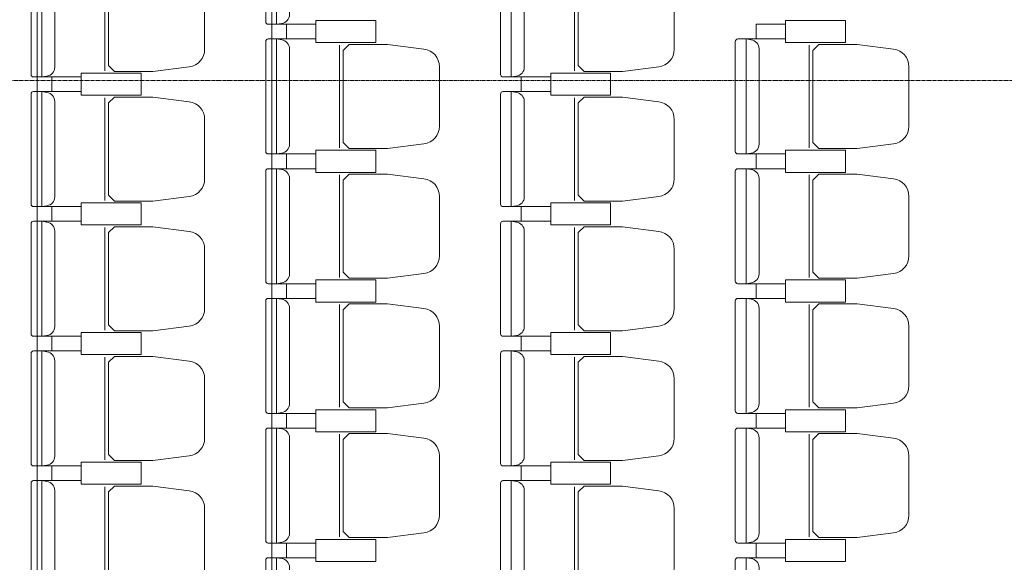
# Model space of a CAD drawing. Header units: centimetres. Extents: x 88729 to 133553, y -16225 to 14174.
# Tile 102 of 106: x 92353 to 92756, y -7507 to -7285. Entities that reach past the tile are written whole.
import ezdxf
from ezdxf.enums import TextEntityAlignment as Align

# ---------------------------------------------------------------- set-up
doc = ezdxf.new("R2010")
doc.units = ezdxf.units.CM
doc.linetypes.add('CENTER2', pattern=[1.125, 0.75, -0.125, 0.125, -0.125])
for name, color, linetype in [('A-OS', 252, 'CENTER2'), ('A-WID', 252, 'Continuous'), ('E_PODKLAD', 7, 'Continuous'), ('R-MET-IWE', 252, 'Continuous')]:
    doc.layers.add(name, color=color, linetype=linetype)
doc.styles.get("Standard").update_dxf_attribs({"font": 'txt.shx'})

# ---------------------------------------------------------------- blocks, each defined once
blk = doc.blocks.new('A$Ce817dbbb')
at = {"color": 252, "lineweight": 9}
for p, q in [((986.3, -17729.02), (986.3, -17771.02)), ((1178.3, -17729.02), (1178.3, -17771.02)), ((1056.5, -17752.02), (1060.6, -17752.02)), ((1056.5, -17758.02), (1060.6, -17758.02)), ((1082.3, -17760.52), (1082.3, -17802.52)), ((1248.5, -17758.02), (1252.6, -17758.02)), ((1274.3, -17760.52), (1274.3, -17802.52)), ((960.5, -17773.52), (964.6, -17773.52)), ((1152.5, -17773.52), (1156.6, -17773.52)), ((960.5, -17779.52), (964.6, -17779.52)), ((1152.5, -17779.52), (1156.6, -17779.52)), ((986.3, -17782.02), (986.3, -17824.02)), ((1178.3, -17782.02), (1178.3, -17824.02)), ((1056.5, -17805.02), (1060.6, -17805.02)), ((1248.5, -17805.02), (1252.6, -17805.02)), ((1056.5, -17811.02), (1060.6, -17811.02)), ((1248.5, -17811.02), (1252.6, -17811.02)), ((1082.3, -17813.52), (1082.3, -17855.52)), ((1274.3, -17813.52), (1274.3, -17855.52)), ((960.5, -17826.52), (964.6, -17826.52)), ((1152.5, -17826.52), (1156.6, -17826.52)), ((960.5, -17832.52), (964.6, -17832.52)), ((1152.5, -17832.52), (1156.6, -17832.52)), ((986.3, -17835.02), (986.3, -17877.02)), ((1178.3, -17835.02), (1178.3, -17877.02)), ((1056.5, -17858.02), (1060.6, -17858.02)), ((1248.5, -17858.02), (1252.6, -17858.02)), ((1056.5, -17864.02), (1060.6, -17864.02)), ((1248.5, -17864.02), (1252.6, -17864.02)), ((1082.3, -17866.52), (1082.3, -17908.52)), ((1274.3, -17866.52), (1274.3, -17908.52)), ((960.5, -17879.52), (964.6, -17879.52)), ((1152.5, -17879.52), (1156.6, -17879.52)), ((960.5, -17885.52), (964.6, -17885.52)), ((986.3, -17888.02), (986.3, -17930.02)), ((1152.5, -17885.52), (1156.6, -17885.52)), ((1178.3, -17888.02), (1178.3, -17930.02)), ((1056.5, -17911.02), (1060.6, -17911.02)), ((1248.5, -17911.02), (1252.6, -17911.02)), ((1056.5, -17917.02), (1060.6, -17917.02)), ((1248.5, -17917.02), (1252.6, -17917.02)), ((1082.3, -17919.52), (1082.3, -17961.52)), ((1274.3, -17919.52), (1274.3, -17961.52)), ((960.5, -17932.52), (964.6, -17932.52)), ((1152.5, -17932.52), (1156.6, -17932.52)), ((960.5, -17938.52), (964.6, -17938.52)), ((986.3, -17941.02), (986.3, -17983.02)), ((1152.5, -17938.52), (1156.6, -17938.52)), ((1178.3, -17941.02), (1178.3, -17983.02)), ((1056.5, -17964.02), (1060.6, -17964.02)), ((1248.5, -17964.02), (1252.6, -17964.02)), ((1056.5, -17970.02), (1060.6, -17970.02)), ((1248.5, -17970.02), (1252.6, -17970.02))]:
    blk.add_line(p, q, dxfattribs=at)
for points in [[(1056.5, -17705.02), (1056.5, -17728.52), (1056.5, -17752.02), (1053.1, -17752.02, -0.414214), (1052.1, -17751.02), (1052.1, -17728.52), (1052.1, -17706.02, -0.414214), (1053.1, -17705.02)], [(960.5, -17726.52), (960.5, -17750.02), (960.5, -17773.52), (957.1, -17773.52, -0.414214), (956.1, -17772.52), (956.1, -17750.02), (956.1, -17727.52, -0.414214), (957.1, -17726.52)], [(1152.5, -17726.52), (1152.5, -17750.02), (1152.5, -17773.52), (1149.1, -17773.52, -0.414214), (1148.1, -17772.52), (1148.1, -17750.02), (1148.1, -17727.52, -0.414214), (1149.1, -17726.52)], [(1027.1, -17750.02), (1027.1, -17737.87, 0.386311), (1020.79, -17730.68), (1005.93, -17728.77), (990.25, -17728.77), (987.8, -17731.16), (987.8, -17750.02), (987.8, -17768.87), (990.25, -17771.27), (1005.93, -17771.27), (1020.79, -17769.35, 0.386311), (1027.1, -17762.16)], [(1219.1, -17750.02), (1219.1, -17737.87, 0.386311), (1212.79, -17730.68), (1197.93, -17728.77), (1182.25, -17728.77), (1179.8, -17731.16), (1179.8, -17750.02), (1179.8, -17768.87), (1182.25, -17771.27), (1197.93, -17771.27), (1212.79, -17769.35, 0.386311), (1219.1, -17762.16)], [(1056.5, -17758.02), (1056.5, -17781.52), (1056.5, -17805.02), (1053.1, -17805.02, -0.414214), (1052.1, -17804.02), (1052.1, -17781.52), (1052.1, -17759.02, -0.414214), (1053.1, -17758.02)], [(1123.1, -17781.52), (1123.1, -17769.37, 0.386311), (1116.79, -17762.18), (1101.93, -17760.27), (1086.25, -17760.27), (1083.8, -17762.66), (1083.8, -17781.52), (1083.8, -17800.37), (1086.25, -17802.77), (1101.93, -17802.77), (1116.79, -17800.85, 0.386311), (1123.1, -17793.66)], [(1248.5, -17758.02), (1248.5, -17781.52), (1248.5, -17805.02), (1245.1, -17805.02, -0.414214), (1244.1, -17804.02), (1244.1, -17781.52), (1244.1, -17759.02, -0.414214), (1245.1, -17758.02)], [(1315.1, -17781.52), (1315.1, -17769.37, 0.386311), (1308.79, -17762.18), (1293.93, -17760.27), (1278.25, -17760.27), (1275.8, -17762.66), (1275.8, -17781.52), (1275.8, -17800.37), (1278.25, -17802.77), (1293.93, -17802.77), (1308.79, -17800.85, 0.386311), (1315.1, -17793.66)], [(960.5, -17779.52), (960.5, -17803.02), (960.5, -17826.52), (957.1, -17826.52, -0.414214), (956.1, -17825.52), (956.1, -17803.02), (956.1, -17780.52, -0.414214), (957.1, -17779.52)], [(1152.5, -17779.52), (1152.5, -17803.02), (1152.5, -17826.52), (1149.1, -17826.52, -0.414214), (1148.1, -17825.52), (1148.1, -17803.02), (1148.1, -17780.52, -0.414214), (1149.1, -17779.52)], [(1027.1, -17803.02), (1027.1, -17790.87, 0.386311), (1020.79, -17783.68), (1005.93, -17781.77), (990.25, -17781.77), (987.8, -17784.16), (987.8, -17803.02), (987.8, -17821.87), (990.25, -17824.27), (1005.93, -17824.27), (1020.79, -17822.35, 0.386311), (1027.1, -17815.16)], [(1219.1, -17803.02), (1219.1, -17790.87, 0.386311), (1212.79, -17783.68), (1197.93, -17781.77), (1182.25, -17781.77), (1179.8, -17784.16), (1179.8, -17803.02), (1179.8, -17821.87), (1182.25, -17824.27), (1197.93, -17824.27), (1212.79, -17822.35, 0.386311), (1219.1, -17815.16)], [(1056.5, -17811.02), (1056.5, -17834.52), (1056.5, -17858.02), (1053.1, -17858.02, -0.414214), (1052.1, -17857.02), (1052.1, -17834.52), (1052.1, -17812.02, -0.414214), (1053.1, -17811.02)], [(1248.5, -17811.02), (1248.5, -17834.52), (1248.5, -17858.02), (1245.1, -17858.02, -0.414214), (1244.1, -17857.02), (1244.1, -17834.52), (1244.1, -17812.02, -0.414214), (1245.1, -17811.02)], [(1123.1, -17834.52), (1123.1, -17822.37, 0.386311), (1116.79, -17815.18), (1101.93, -17813.27), (1086.25, -17813.27), (1083.8, -17815.66), (1083.8, -17834.52), (1083.8, -17853.37), (1086.25, -17855.77), (1101.93, -17855.77), (1116.79, -17853.85, 0.386311), (1123.1, -17846.66)], [(1315.1, -17834.52), (1315.1, -17822.37, 0.386311), (1308.79, -17815.18), (1293.93, -17813.27), (1278.25, -17813.27), (1275.8, -17815.66), (1275.8, -17834.52), (1275.8, -17853.37), (1278.25, -17855.77), (1293.93, -17855.77), (1308.79, -17853.85, 0.386311), (1315.1, -17846.66)], [(960.5, -17832.52), (960.5, -17856.02), (960.5, -17879.52), (957.1, -17879.52, -0.414214), (956.1, -17878.52), (956.1, -17856.02), (956.1, -17833.52, -0.414214), (957.1, -17832.52)], [(1152.5, -17832.52), (1152.5, -17856.02), (1152.5, -17879.52), (1149.1, -17879.52, -0.414214), (1148.1, -17878.52), (1148.1, -17856.02), (1148.1, -17833.52, -0.414214), (1149.1, -17832.52)], [(1027.1, -17856.02), (1027.1, -17843.87, 0.386311), (1020.79, -17836.68), (1005.93, -17834.77), (990.25, -17834.77), (987.8, -17837.16), (987.8, -17856.02), (987.8, -17874.87), (990.25, -17877.27), (1005.93, -17877.27), (1020.79, -17875.35, 0.386311), (1027.1, -17868.16)], [(1219.1, -17856.02), (1219.1, -17843.87, 0.386311), (1212.79, -17836.68), (1197.93, -17834.77), (1182.25, -17834.77), (1179.8, -17837.16), (1179.8, -17856.02), (1179.8, -17874.87), (1182.25, -17877.27), (1197.93, -17877.27), (1212.79, -17875.35, 0.386311), (1219.1, -17868.16)], [(1056.5, -17864.02), (1056.5, -17887.52), (1056.5, -17911.02), (1053.1, -17911.02, -0.414214), (1052.1, -17910.02), (1052.1, -17887.52), (1052.1, -17865.02, -0.414214), (1053.1, -17864.02)], [(1248.5, -17864.02), (1248.5, -17887.52), (1248.5, -17911.02), (1245.1, -17911.02, -0.414214), (1244.1, -17910.02), (1244.1, -17887.52), (1244.1, -17865.02, -0.414214), (1245.1, -17864.02)], [(1123.1, -17887.52), (1123.1, -17875.37, 0.386311), (1116.79, -17868.18), (1101.93, -17866.27), (1086.25, -17866.27), (1083.8, -17868.66), (1083.8, -17887.52), (1083.8, -17906.37), (1086.25, -17908.77), (1101.93, -17908.77), (1116.79, -17906.85, 0.386311), (1123.1, -17899.66)], [(1315.1, -17887.52), (1315.1, -17875.37, 0.386311), (1308.79, -17868.18), (1293.93, -17866.27), (1278.25, -17866.27), (1275.8, -17868.66), (1275.8, -17887.52), (1275.8, -17906.37), (1278.25, -17908.77), (1293.93, -17908.77), (1308.79, -17906.85, 0.386311), (1315.1, -17899.66)], [(960.5, -17885.52), (960.5, -17909.02), (960.5, -17932.52), (957.1, -17932.52, -0.414214), (956.1, -17931.52), (956.1, -17909.02), (956.1, -17886.52, -0.414214), (957.1, -17885.52)], [(1027.1, -17909.02), (1027.1, -17896.87, 0.386311), (1020.79, -17889.68), (1005.93, -17887.77), (990.25, -17887.77), (987.8, -17890.16), (987.8, -17909.02), (987.8, -17927.87), (990.25, -17930.27), (1005.93, -17930.27), (1020.79, -17928.35, 0.386311), (1027.1, -17921.16)], [(1152.5, -17885.52), (1152.5, -17909.02), (1152.5, -17932.52), (1149.1, -17932.52, -0.414214), (1148.1, -17931.52), (1148.1, -17909.02), (1148.1, -17886.52, -0.414214), (1149.1, -17885.52)], [(1219.1, -17909.02), (1219.1, -17896.87, 0.386311), (1212.79, -17889.68), (1197.93, -17887.77), (1182.25, -17887.77), (1179.8, -17890.16), (1179.8, -17909.02), (1179.8, -17927.87), (1182.25, -17930.27), (1197.93, -17930.27), (1212.79, -17928.35, 0.386311), (1219.1, -17921.16)], [(1056.5, -17917.02), (1056.5, -17940.52), (1056.5, -17964.02), (1053.1, -17964.02, -0.414214), (1052.1, -17963.02), (1052.1, -17940.52), (1052.1, -17918.02, -0.414214), (1053.1, -17917.02)], [(1248.5, -17917.02), (1248.5, -17940.52), (1248.5, -17964.02), (1245.1, -17964.02, -0.414214), (1244.1, -17963.02), (1244.1, -17940.52), (1244.1, -17918.02, -0.414214), (1245.1, -17917.02)], [(1123.1, -17940.52), (1123.1, -17928.37, 0.386311), (1116.79, -17921.18), (1101.93, -17919.27), (1086.25, -17919.27), (1083.8, -17921.66), (1083.8, -17940.52), (1083.8, -17959.37), (1086.25, -17961.77), (1101.93, -17961.77), (1116.79, -17959.85, 0.386311), (1123.1, -17952.66)], [(1315.1, -17940.52), (1315.1, -17928.37, 0.386311), (1308.79, -17921.18), (1293.93, -17919.27), (1278.25, -17919.27), (1275.8, -17921.66), (1275.8, -17940.52), (1275.8, -17959.37), (1278.25, -17961.77), (1293.93, -17961.77), (1308.79, -17959.85, 0.386311), (1315.1, -17952.66)], [(960.5, -17938.52), (960.5, -17962.02), (960.5, -17985.52), (957.1, -17985.52, -0.414214), (956.1, -17984.52), (956.1, -17962.02), (956.1, -17939.52, -0.414214), (957.1, -17938.52)], [(1027.1, -17962.02), (1027.1, -17949.87, 0.386311), (1020.79, -17942.68), (1005.93, -17940.77), (990.25, -17940.77), (987.8, -17943.16), (987.8, -17962.02), (987.8, -17980.87), (990.25, -17983.27), (1005.93, -17983.27), (1020.79, -17981.35, 0.386311), (1027.1, -17974.16)], [(1152.5, -17938.52), (1152.5, -17962.02), (1152.5, -17985.52), (1149.1, -17985.52, -0.414214), (1148.1, -17984.52), (1148.1, -17962.02), (1148.1, -17939.52, -0.414214), (1149.1, -17938.52)], [(1219.1, -17962.02), (1219.1, -17949.87, 0.386311), (1212.79, -17942.68), (1197.93, -17940.77), (1182.25, -17940.77), (1179.8, -17943.16), (1179.8, -17962.02), (1179.8, -17980.87), (1182.25, -17983.27), (1197.93, -17983.27), (1212.79, -17981.35, 0.386311), (1219.1, -17974.16)], [(1056.5, -17970.02), (1056.5, -17993.52), (1056.5, -18017.02), (1053.1, -18017.02, -0.414214), (1052.1, -18016.02), (1052.1, -17993.52), (1052.1, -17971.02, -0.414214), (1053.1, -17970.02)], [(1248.5, -17970.02), (1248.5, -17993.52), (1248.5, -18017.02), (1245.1, -18017.02, -0.414214), (1244.1, -18016.02), (1244.1, -17993.52), (1244.1, -17971.02, -0.414214), (1245.1, -17970.02)]]:
    blk.add_lwpolyline(points, format="xyb", close=True, dxfattribs=at)
for points in [[(1056.5, -17705.02), (1058.6, -17705.39, -0.377955), (1061.8, -17709.02), (1061.8, -17728.52), (1061.8, -17748.02, -0.377955), (1058.6, -17751.65), (1056.5, -17752.02)], [(960.5, -17726.52), (962.6, -17726.89, -0.377955), (965.8, -17730.52), (965.8, -17750.02), (965.8, -17769.52, -0.377955), (962.6, -17773.15), (960.5, -17773.52)], [(1152.5, -17726.52), (1154.6, -17726.89, -0.377955), (1157.8, -17730.52), (1157.8, -17750.02), (1157.8, -17769.52, -0.377955), (1154.6, -17773.15), (1152.5, -17773.52)], [(1056.5, -17758.02), (1058.6, -17758.39, -0.377955), (1061.8, -17762.02), (1061.8, -17781.52), (1061.8, -17801.02, -0.377955), (1058.6, -17804.65), (1056.5, -17805.02)], [(1248.5, -17758.02), (1250.6, -17758.39, -0.377955), (1253.8, -17762.02), (1253.8, -17781.52), (1253.8, -17801.02, -0.377955), (1250.6, -17804.65), (1248.5, -17805.02)], [(960.5, -17779.52), (962.6, -17779.89, -0.377955), (965.8, -17783.52), (965.8, -17803.02), (965.8, -17822.52, -0.377955), (962.6, -17826.15), (960.5, -17826.52)], [(1152.5, -17779.52), (1154.6, -17779.89, -0.377955), (1157.8, -17783.52), (1157.8, -17803.02), (1157.8, -17822.52, -0.377955), (1154.6, -17826.15), (1152.5, -17826.52)], [(1056.5, -17811.02), (1058.6, -17811.39, -0.377955), (1061.8, -17815.02), (1061.8, -17834.52), (1061.8, -17854.02, -0.377955), (1058.6, -17857.65), (1056.5, -17858.02)], [(1248.5, -17811.02), (1250.6, -17811.39, -0.377955), (1253.8, -17815.02), (1253.8, -17834.52), (1253.8, -17854.02, -0.377955), (1250.6, -17857.65), (1248.5, -17858.02)], [(960.5, -17832.52), (962.6, -17832.89, -0.377955), (965.8, -17836.52), (965.8, -17856.02), (965.8, -17875.52, -0.377955), (962.6, -17879.15), (960.5, -17879.52)], [(1152.5, -17832.52), (1154.6, -17832.89, -0.377955), (1157.8, -17836.52), (1157.8, -17856.02), (1157.8, -17875.52, -0.377955), (1154.6, -17879.15), (1152.5, -17879.52)], [(1056.5, -17864.02), (1058.6, -17864.39, -0.377955), (1061.8, -17868.02), (1061.8, -17887.52), (1061.8, -17907.02, -0.377955), (1058.6, -17910.65), (1056.5, -17911.02)], [(1248.5, -17864.02), (1250.6, -17864.39, -0.377955), (1253.8, -17868.02), (1253.8, -17887.52), (1253.8, -17907.02, -0.377955), (1250.6, -17910.65), (1248.5, -17911.02)], [(960.5, -17885.52), (962.6, -17885.89, -0.377955), (965.8, -17889.52), (965.8, -17909.02), (965.8, -17928.52, -0.377955), (962.6, -17932.15), (960.5, -17932.52)], [(1152.5, -17885.52), (1154.6, -17885.89, -0.377955), (1157.8, -17889.52), (1157.8, -17909.02), (1157.8, -17928.52, -0.377955), (1154.6, -17932.15), (1152.5, -17932.52)], [(1056.5, -17917.02), (1058.6, -17917.39, -0.377955), (1061.8, -17921.02), (1061.8, -17940.52), (1061.8, -17960.02, -0.377955), (1058.6, -17963.65), (1056.5, -17964.02)], [(1248.5, -17917.02), (1250.6, -17917.39, -0.377955), (1253.8, -17921.02), (1253.8, -17940.52), (1253.8, -17960.02, -0.377955), (1250.6, -17963.65), (1248.5, -17964.02)], [(960.5, -17938.52), (962.6, -17938.89, -0.377955), (965.8, -17942.52), (965.8, -17962.02), (965.8, -17981.52, -0.377955), (962.6, -17985.15), (960.5, -17985.52)], [(1152.5, -17938.52), (1154.6, -17938.89, -0.377955), (1157.8, -17942.52), (1157.8, -17962.02), (1157.8, -17981.52, -0.377955), (1154.6, -17985.15), (1152.5, -17985.52)], [(1056.5, -17970.02), (1058.6, -17970.39, -0.377955), (1061.8, -17974.02), (1061.8, -17993.52), (1061.8, -18013.02, -0.377955), (1058.6, -18016.65), (1056.5, -18017.02)], [(1248.5, -17970.02), (1250.6, -17970.39, -0.377955), (1253.8, -17974.02), (1253.8, -17993.52), (1253.8, -18013.02, -0.377955), (1250.6, -18016.65), (1248.5, -18017.02)]]:
    blk.add_lwpolyline(points, format="xyb", dxfattribs=at)
for points in [[(1072.6, -17755.02), (1072.6, -17758.02), (1060.6, -17758.02), (1060.6, -17752.02), (1072.6, -17752.02), (1072.6, -17755.02)], [(1072.6, -17755.02), (1072.6, -17752.02), (1060.6, -17752.02), (1060.6, -17758.02), (1072.6, -17758.02), (1072.6, -17755.02)], [(1264.6, -17755.02), (1264.6, -17752.02), (1252.6, -17752.02), (1252.6, -17758.02), (1264.6, -17758.02), (1264.6, -17755.02)], [(976.6, -17776.52), (976.6, -17773.52), (964.6, -17773.52), (964.6, -17779.52), (976.6, -17779.52), (976.6, -17776.52)], [(976.6, -17776.52), (976.6, -17779.52), (964.6, -17779.52), (964.6, -17773.52), (976.6, -17773.52), (976.6, -17776.52)], [(1168.6, -17776.52), (1168.6, -17779.52), (1156.6, -17779.52), (1156.6, -17773.52), (1168.6, -17773.52), (1168.6, -17776.52)], [(1168.6, -17776.52), (1168.6, -17773.52), (1156.6, -17773.52), (1156.6, -17779.52), (1168.6, -17779.52), (1168.6, -17776.52)], [(1072.6, -17808.02), (1072.6, -17811.02), (1060.6, -17811.02), (1060.6, -17805.02), (1072.6, -17805.02), (1072.6, -17808.02)], [(1072.6, -17808.02), (1072.6, -17805.02), (1060.6, -17805.02), (1060.6, -17811.02), (1072.6, -17811.02), (1072.6, -17808.02)], [(1264.6, -17808.02), (1264.6, -17805.02), (1252.6, -17805.02), (1252.6, -17811.02), (1264.6, -17811.02), (1264.6, -17808.02)], [(1264.6, -17808.02), (1264.6, -17811.02), (1252.6, -17811.02), (1252.6, -17805.02), (1264.6, -17805.02), (1264.6, -17808.02)], [(976.6, -17829.52), (976.6, -17832.52), (964.6, -17832.52), (964.6, -17826.52), (976.6, -17826.52), (976.6, -17829.52)], [(976.6, -17829.52), (976.6, -17826.52), (964.6, -17826.52), (964.6, -17832.52), (976.6, -17832.52), (976.6, -17829.52)], [(1168.6, -17829.52), (1168.6, -17832.52), (1156.6, -17832.52), (1156.6, -17826.52), (1168.6, -17826.52), (1168.6, -17829.52)], [(1168.6, -17829.52), (1168.6, -17826.52), (1156.6, -17826.52), (1156.6, -17832.52), (1168.6, -17832.52), (1168.6, -17829.52)], [(1072.6, -17861.02), (1072.6, -17858.02), (1060.6, -17858.02), (1060.6, -17864.02), (1072.6, -17864.02), (1072.6, -17861.02)], [(1072.6, -17861.02), (1072.6, -17864.02), (1060.6, -17864.02), (1060.6, -17858.02), (1072.6, -17858.02), (1072.6, -17861.02)], [(1264.6, -17861.02), (1264.6, -17858.02), (1252.6, -17858.02), (1252.6, -17864.02), (1264.6, -17864.02), (1264.6, -17861.02)], [(1264.6, -17861.02), (1264.6, -17864.02), (1252.6, -17864.02), (1252.6, -17858.02), (1264.6, -17858.02), (1264.6, -17861.02)], [(976.6, -17882.52), (976.6, -17879.52), (964.6, -17879.52), (964.6, -17885.52), (976.6, -17885.52), (976.6, -17882.52)], [(976.6, -17882.52), (976.6, -17885.52), (964.6, -17885.52), (964.6, -17879.52), (976.6, -17879.52), (976.6, -17882.52)], [(1168.6, -17882.52), (1168.6, -17879.52), (1156.6, -17879.52), (1156.6, -17885.52), (1168.6, -17885.52), (1168.6, -17882.52)], [(1168.6, -17882.52), (1168.6, -17885.52), (1156.6, -17885.52), (1156.6, -17879.52), (1168.6, -17879.52), (1168.6, -17882.52)], [(1072.6, -17914.02), (1072.6, -17911.02), (1060.6, -17911.02), (1060.6, -17917.02), (1072.6, -17917.02), (1072.6, -17914.02)], [(1072.6, -17914.02), (1072.6, -17917.02), (1060.6, -17917.02), (1060.6, -17911.02), (1072.6, -17911.02), (1072.6, -17914.02)], [(1264.6, -17914.02), (1264.6, -17911.02), (1252.6, -17911.02), (1252.6, -17917.02), (1264.6, -17917.02), (1264.6, -17914.02)], [(1264.6, -17914.02), (1264.6, -17917.02), (1252.6, -17917.02), (1252.6, -17911.02), (1264.6, -17911.02), (1264.6, -17914.02)], [(976.6, -17935.52), (976.6, -17932.52), (964.6, -17932.52), (964.6, -17938.52), (976.6, -17938.52), (976.6, -17935.52)], [(976.6, -17935.52), (976.6, -17938.52), (964.6, -17938.52), (964.6, -17932.52), (976.6, -17932.52), (976.6, -17935.52)], [(1168.6, -17935.52), (1168.6, -17932.52), (1156.6, -17932.52), (1156.6, -17938.52), (1168.6, -17938.52), (1168.6, -17935.52)], [(1168.6, -17935.52), (1168.6, -17938.52), (1156.6, -17938.52), (1156.6, -17932.52), (1168.6, -17932.52), (1168.6, -17935.52)], [(1072.6, -17967.02), (1072.6, -17964.02), (1060.6, -17964.02), (1060.6, -17970.02), (1072.6, -17970.02), (1072.6, -17967.02)], [(1072.6, -17967.02), (1072.6, -17970.02), (1060.6, -17970.02), (1060.6, -17964.02), (1072.6, -17964.02), (1072.6, -17967.02)], [(1264.6, -17967.02), (1264.6, -17964.02), (1252.6, -17964.02), (1252.6, -17970.02), (1264.6, -17970.02), (1264.6, -17967.02)], [(1264.6, -17967.02), (1264.6, -17970.02), (1252.6, -17970.02), (1252.6, -17964.02), (1264.6, -17964.02), (1264.6, -17967.02)]]:
    blk.add_lwpolyline(points, dxfattribs=at)
for points in [[(1084.85, -17750.52), (1097.1, -17750.52), (1097.1, -17759.52), (1072.6, -17759.52), (1072.6, -17750.52)], [(1084.85, -17759.52), (1097.1, -17759.52), (1097.1, -17750.52), (1072.6, -17750.52), (1072.6, -17759.52)], [(1276.85, -17759.52), (1289.1, -17759.52), (1289.1, -17750.52), (1264.6, -17750.52), (1264.6, -17759.52)], [(988.85, -17781.02), (1001.1, -17781.02), (1001.1, -17772.02), (976.6, -17772.02), (976.6, -17781.02)], [(988.85, -17772.02), (1001.1, -17772.02), (1001.1, -17781.02), (976.6, -17781.02), (976.6, -17772.02)], [(1180.85, -17772.02), (1193.1, -17772.02), (1193.1, -17781.02), (1168.6, -17781.02), (1168.6, -17772.02)], [(1180.85, -17781.02), (1193.1, -17781.02), (1193.1, -17772.02), (1168.6, -17772.02), (1168.6, -17781.02)], [(1084.85, -17803.52), (1097.1, -17803.52), (1097.1, -17812.52), (1072.6, -17812.52), (1072.6, -17803.52)], [(1084.85, -17812.52), (1097.1, -17812.52), (1097.1, -17803.52), (1072.6, -17803.52), (1072.6, -17812.52)], [(1276.85, -17812.52), (1289.1, -17812.52), (1289.1, -17803.52), (1264.6, -17803.52), (1264.6, -17812.52)], [(1276.85, -17803.52), (1289.1, -17803.52), (1289.1, -17812.52), (1264.6, -17812.52), (1264.6, -17803.52)], [(988.85, -17825.02), (1001.1, -17825.02), (1001.1, -17834.02), (976.6, -17834.02), (976.6, -17825.02)], [(988.85, -17834.02), (1001.1, -17834.02), (1001.1, -17825.02), (976.6, -17825.02), (976.6, -17834.02)], [(1180.85, -17825.02), (1193.1, -17825.02), (1193.1, -17834.02), (1168.6, -17834.02), (1168.6, -17825.02)], [(1180.85, -17834.02), (1193.1, -17834.02), (1193.1, -17825.02), (1168.6, -17825.02), (1168.6, -17834.02)], [(1084.85, -17865.52), (1097.1, -17865.52), (1097.1, -17856.52), (1072.6, -17856.52), (1072.6, -17865.52)], [(1084.85, -17856.52), (1097.1, -17856.52), (1097.1, -17865.52), (1072.6, -17865.52), (1072.6, -17856.52)], [(1276.85, -17865.52), (1289.1, -17865.52), (1289.1, -17856.52), (1264.6, -17856.52), (1264.6, -17865.52)], [(1276.85, -17856.52), (1289.1, -17856.52), (1289.1, -17865.52), (1264.6, -17865.52), (1264.6, -17856.52)], [(988.85, -17887.02), (1001.1, -17887.02), (1001.1, -17878.02), (976.6, -17878.02), (976.6, -17887.02)], [(988.85, -17878.02), (1001.1, -17878.02), (1001.1, -17887.02), (976.6, -17887.02), (976.6, -17878.02)], [(1180.85, -17887.02), (1193.1, -17887.02), (1193.1, -17878.02), (1168.6, -17878.02), (1168.6, -17887.02)], [(1180.85, -17878.02), (1193.1, -17878.02), (1193.1, -17887.02), (1168.6, -17887.02), (1168.6, -17878.02)], [(1084.85, -17918.52), (1097.1, -17918.52), (1097.1, -17909.52), (1072.6, -17909.52), (1072.6, -17918.52)], [(1084.85, -17909.52), (1097.1, -17909.52), (1097.1, -17918.52), (1072.6, -17918.52), (1072.6, -17909.52)], [(1276.85, -17918.52), (1289.1, -17918.52), (1289.1, -17909.52), (1264.6, -17909.52), (1264.6, -17918.52)], [(1276.85, -17909.52), (1289.1, -17909.52), (1289.1, -17918.52), (1264.6, -17918.52), (1264.6, -17909.52)], [(988.85, -17940.02), (1001.1, -17940.02), (1001.1, -17931.02), (976.6, -17931.02), (976.6, -17940.02)], [(988.85, -17931.02), (1001.1, -17931.02), (1001.1, -17940.02), (976.6, -17940.02), (976.6, -17931.02)], [(1180.85, -17940.02), (1193.1, -17940.02), (1193.1, -17931.02), (1168.6, -17931.02), (1168.6, -17940.02)], [(1180.85, -17931.02), (1193.1, -17931.02), (1193.1, -17940.02), (1168.6, -17940.02), (1168.6, -17931.02)], [(1084.85, -17971.52), (1097.1, -17971.52), (1097.1, -17962.52), (1072.6, -17962.52), (1072.6, -17971.52)], [(1084.85, -17962.52), (1097.1, -17962.52), (1097.1, -17971.52), (1072.6, -17971.52), (1072.6, -17962.52)], [(1276.85, -17971.52), (1289.1, -17971.52), (1289.1, -17962.52), (1264.6, -17962.52), (1264.6, -17971.52)], [(1276.85, -17962.52), (1289.1, -17962.52), (1289.1, -17971.52), (1264.6, -17971.52), (1264.6, -17962.52)]]:
    blk.add_lwpolyline(points, close=True, dxfattribs=at)
at = {"layer": 'A-OS', "color": 252, "lineweight": 9, "ltscale": 2}
blk.add_line((-2608.23, -17775.02), (3323.95, -17775.02), dxfattribs=at)
at = {"layer": 'A-WID', "color": 252, "lineweight": 9}
for p, q in [((958.6, -19016.02), (958.6, -17554.02)), ((1054.6, -19016.02), (1054.6, -17554.02))]:
    blk.add_line(p, q, dxfattribs=at)
at = {"layer": 'R-MET-IWE', "color": 252, "lineweight": 9, "width": 0.75}
for tag, rotation, p in [('0-', 90, (-1139.05, -4143.61)), ('0-', 90, (-1113.05, -4143.61)), ('0-', 90, (-1087.05, -4143.61)), ('2-', 90, (-796.05, -4143.61)), ('2-', 90, (-505.05, -4143.61)), ('0-', 90, (-480.05, -4143.61)), ('0-', 90, (-456.05, -4143.61)), ('2-', 90, (-166.05, -4143.61)), ('2-', 90, (-625.66, -4833.61)), ('2-', 90, (-599.66, -4833.61)), ('2-', 90, (-573.66, -4833.61)), ('0-', 180, (-2169.64, -4848.47)), ('0-', 180, (-2169.64, -4873.47)), ('0-', 180, (-2169.64, -4899.47)), ('-2', 90, (-1661.47, -4961.65)), ('-2', 90, (-1636.47, -4961.65)), ('0-', 270, (-1489.78, -4968.06)), ('0-', 270, (-1464.78, -4968.06)), ('0-', 270, (-1439.78, -4968.06)), ('0-', 270, (-1364.78, -4968.06)), ('0-', 270, (-1339.78, -4968.06)), ('0-', 270, (-1314.78, -4968.06)), ('0-', 270, (328.22, -4968.06)), ('0-', 270, (354.22, -4968.06)), ('0-', 270, (1256.22, -4968.06)), ('0-', 270, (1282.22, -4968.06)), ('0-', 90, (-513.05, -5496.61)), ('0-', 90, (-487.05, -5496.61)), ('K.S.-', 90, (-487.05, -5766.11)), ('0-', 90, (-513.05, -5766.11)), ('1-', 90, (-539.05, -6114.61)), ('0-', 90, (-513.05, -6114.61)), ('0-', 90, (-487.05, -6114.61)), ('0-', 90, (301.95, -6545.61)), ('0-', 90, (327.95, -6545.61)), ('0-', 90, (353.95, -6545.61)), ('0-', 90, (416.11, -6545.61)), ('0-', 90, (1255.95, -6545.61)), ('0-', 90, (1281.95, -6545.61)), ('1-', 90, (2382.95, -6845.61)), ('1-', 90, (2408.95, -6845.61)), ('1-', 90, (2434.95, -6845.61)), ('1-', 90, (2827.95, -6845.61)), ('1-', 90, (2853.95, -6845.61)), ('1-', 90, (2879.95, -6845.61)), ('<-2', 90, (-910.64, -10482.41)), ('2->', 90, (-718.15, -10854.38)), ('2->', 90, (-692.15, -10854.38)), ('2->', 90, (-744.15, -10870.8)), ('-0', 90, (-186.09, -12450.12)), ('1-', 90, (2264.47, -12866.38)), ('1-', 90, (2290.47, -12866.38)), ('1-', 90, (2316.47, -12866.38)), ('1-', 90, (2709.47, -12866.38)), ('1-', 90, (2735.47, -12866.38)), ('1-', 90, (2761.47, -12866.38)), ('<-KL', 90, (-700.01, -16780.91)), ('-0', 90, (-179.94, -18957.53)), ('0->', 90, (-1257.53, -23179.05)), ('0->', 90, (-1231.53, -23179.05)), ('0->', 90, (-1205.53, -23179.05)), ('0->', 90, (-600.53, -23179.05)), ('0->', 90, (-574.53, -23179.05)), ('0->', 90, (-1692.53, -24074.05)), ('0->', 90, (-1666.53, -24074.05)), ('0->', 90, (-1640.53, -24074.05)), ('0->', 90, (-1486.53, -24074.05)), ('0->', 90, (-1460.53, -24074.05)), ('0->', 90, (-1434.53, -24074.05)), ('<-0', 90, (-499.82, -24383.56)), ('<-0', 90, (-298.11, -24383.56)), ('<-0', 180, (-587.12, -25088.86)), ('<-0', 270, (-496.63, -25202.68)), ('<-0', 180, (-1353.25, -25419.36)), ('<-0', 180, (-1187.25, -25444.1)), ('<-0', 90, (-179.61, -25454.22)), ('<-0', 90, (-69.59, -26375.36)), ('<-0', 90, (-43.59, -26375.36))]:
    blk.add_attdef(tag, text='', height=17, rotation=rotation, dxfattribs=at).set_placement(p, align=Align.MIDDLE)
for tag, p in [('2-', (1424.81, -4179.2)), ('2-', (1424.81, -4205.2)), ('K.S.-', (-76.89, -4264.2)), ('KL-', (-613.13, -4292.18)), ('1-', (-613.13, -4312.18)), ('1-', (-613.13, -4332.18)), ('K.S.-', (1414.13, -4333.66)), ('0-', (-70.19, -4341.2)), ('0-', (469.81, -4341.2)), ('1-', (-613.13, -4352.18)), ('0-', (1424.81, -4361.2)), ('0-', (-70.19, -4367.2)), ('1-', (469.81, -4367.2)), ('0-', (1099.81, -4368.2)), ('2-', (1424.81, -4387.2)), ('1-', (-70.19, -4393.2)), ('1-', (469.81, -4393.2)), ('1-', (1099.81, -4394.2)), ('2-', (1424.81, -4413.2)), ('2-', (-70.19, -4419.2)), ('2-', (1099.81, -4420.2)), ('K.S.-', (-76.89, -4445.2)), ('2-', (469.81, -4444.2)), ('2-', (1099.81, -4446.2)), ('2-', (469.81, -4470.2)), ('2-', (-825.19, -4496.2)), ('2-', (-825.19, -4522.2)), ('2-', (-70.19, -4574.2)), ('2-', (-70.19, -4600.2)), ('K.S.-', (1089.13, -4600.66)), ('2-', (1099.81, -4653.2)), ('2-', (-70.19, -4669.2)), ('2-', (1099.81, -4679.2)), ('-1', (1806.78, -4690.78)), ('1-', (-70.19, -4695.2)), ('2-', (1099.81, -4705.2)), ('-1', (1806.78, -4716.3)), ('K.S.-', (-73.2, -4721.2)), ('-1', (1806.78, -4743.07)), ('FR-', (-70.19, -4747.2)), ('0-', (-1066.19, -6382.7)), ('0-', (-1066.19, -6408.7)), ('2-', (1729.81, -6586.2)), ('2-', (1729.81, -6612.2)), ('2-', (1729.81, -6638.2)), ('2-', (1729.81, -6664.2)), ('K.S.-', (469.81, -6788.2)), ('1-', (-962.19, -6915.2)), ('1-', (-460.19, -6923.2)), ('1-', (469.81, -6923.2)), ('2-', (1729.81, -6923.2)), ('1-', (-460.19, -6949.2)), ('1-', (469.81, -6949.2)), ('2-', (1729.81, -6949.2)), ('K.S.-', (2901.81, -6960.2)), ('2-', (1729.81, -6975.2)), ('2-', (1729.81, -7001.2)), ('2-', (-460.19, -7026.2)), ('0-', (469.81, -7026.2)), ('2-', (-460.19, -7052.2)), ('0-', (469.81, -7052.2)), ('2-', (-460.19, -7078.2)), ('2-', (469.81, -7078.2)), ('1-', (2901.81, -7088.2)), ('2-', (469.81, -7104.2)), ('1-', (2901.81, -7114.2)), ('0-', (1729.81, -7131.2)), ('2-', (-460.19, -7141.2)), ('0-', (1729.81, -7157.2)), ('2-', (-460.19, -7167.2)), ('2-', (469.81, -7181.2)), ('2-', (1729.81, -7183.2)), ('0-', (-460.19, -7193.2)), ('2-', (469.81, -7207.2)), ('2-', (1729.81, -7209.2)), ('K.S.-', (-470.87, -7217.66)), ('2-', (469.81, -7233.2)), ('2-', (1729.81, -7235.2)), ('1-', (-460.19, -7245.2)), ('2-', (469.81, -7259.2)), ('2-', (1729.81, -7261.2)), ('2-', (1729.81, -7287.2)), ('2-', (-460.19, -7297.2)), ('2->', (-943.67, -10542.97)), ('-1', (1688.29, -10711.55)), ('-1', (1688.29, -10737.55)), ('-1', (1688.29, -10763.55)), ('<-2', (1685.55, -12605.39)), ('2->', (1611.33, -12636.47)), ('2->', (1611.33, -12658.97)), ('2->', (1590.77, -12684.97)), ('K.S.-', (2783.33, -12980.97)), ('2->', (-578.67, -13046.97)), ('2->', (-578.67, -13072.97)), ('<-2', (-476.88, -13105.94)), ('1-', (2783.33, -13108.97)), ('1-', (2783.33, -13134.97)), ('<-1', (-610.79, -16857.83)), ('<-1', (-610.79, -16877.83)), ('<-1', (1688.29, -17218.96)), ('<-1', (1688.29, -17244.96)), ('<-1', (1688.29, -17270.96)), ('<-1', (-478.91, -18553.43)), ('<-0', (-2287.98, -23879.57)), ('<-0', (-2287.98, -23905.57)), ('<-0', (-2287.98, -23931.57)), ('<-0', (-343.08, -24738.18)), ('<-0', (-478.91, -25059.68))]:
    blk.add_attdef(tag, text='', height=17, dxfattribs=at).set_placement(p, align=Align.MIDDLE)

msp = doc.modelspace()

# ---------------------------------------------------------------- block references
at = {"layer": 'E_PODKLAD'}
msp.add_blockref('A$Ce817dbbb', (91401.87, 10465.39), dxfattribs=at)

doc.saveas('drawing.dxf')
